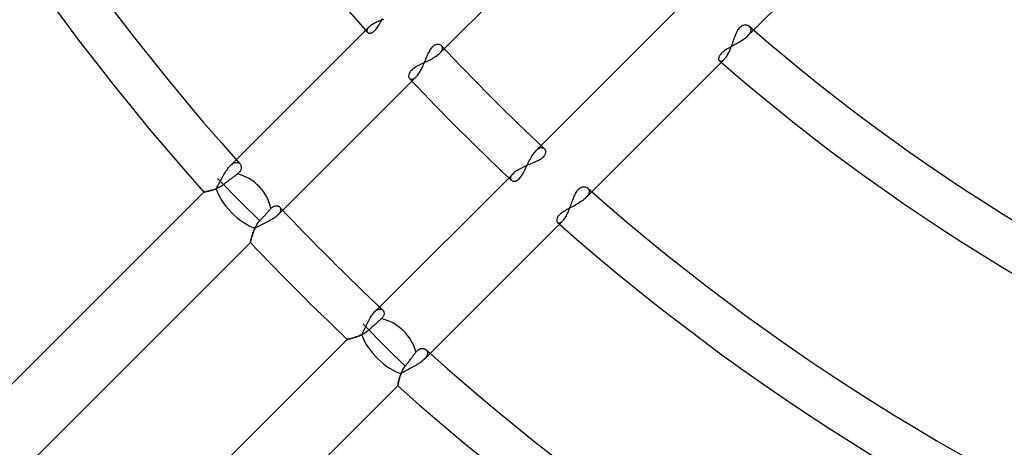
# Model space of a CAD drawing. Header units: millimetres. Extents: x -288 to 288, y -288 to 288.
# Tile 19 of 58: x -100 to -51, y -94 to -72. Entities that reach past the tile are written whole.
import ezdxf

# ---------------------------------------------------------------- set-up
doc = ezdxf.new("R2010")
doc.units = ezdxf.units.MM
doc.layers.add('MAIN-1', color=7, linetype='Continuous')
doc.layers.add('MAIN-2', color=7, linetype='Continuous')

msp = doc.modelspace()

# ---------------------------------------------------------------- linework, layer by layer
at = {"layer": 'MAIN-1'}
for p, q in [((-78.587, -73.793), (-71.984, -67.19)), ((-63.274, -72.863), (-57.749, -67.338)), ((-67.19, -71.984), (-73.793, -78.587)), ((-82.131, -72.586), (-82.174, -72.613)), ((-82.086, -72.559), (-82.131, -72.586)), ((-82.037, -72.532), (-82.086, -72.559)), ((-81.986, -72.506), (-82.037, -72.532)), ((-81.933, -72.48), (-81.986, -72.506)), ((-81.878, -72.455), (-81.933, -72.48)), ((-81.822, -72.431), (-81.878, -72.455)), ((-81.764, -72.407), (-81.822, -72.431)), ((-81.705, -72.383), (-81.764, -72.407)), ((-81.646, -72.36), (-81.705, -72.383)), ((-81.585, -72.337), (-81.646, -72.36)), ((-82.312, -72.724), (-88.875, -79.287)), ((-82.283, -72.696), (-82.312, -72.724)), ((-82.25, -72.669), (-82.283, -72.696)), ((-82.214, -72.641), (-82.25, -72.669)), ((-82.174, -72.613), (-82.214, -72.641)), ((-64.173, -73.116), (-64.148, -73.057)), ((-64.148, -73.057), (-64.123, -73)), ((-64.123, -73), (-64.097, -72.946)), ((-64.097, -72.946), (-64.069, -72.894)), ((-64.069, -72.894), (-64.04, -72.846)), ((-64.04, -72.846), (-64.01, -72.801)), ((-64.01, -72.801), (-63.978, -72.761)), ((-63.978, -72.761), (-63.945, -72.726)), ((-63.945, -72.726), (-63.911, -72.695)), ((-63.911, -72.695), (-63.876, -72.669)), ((-63.876, -72.669), (-63.84, -72.648)), ((-63.84, -72.648), (-63.804, -72.631)), ((-63.804, -72.631), (-63.769, -72.619)), ((-63.769, -72.619), (-63.733, -72.611)), ((-63.733, -72.611), (-63.698, -72.608)), ((-63.698, -72.608), (-63.664, -72.608)), ((-63.664, -72.608), (-63.631, -72.611)), ((-63.631, -72.611), (-63.599, -72.618)), ((-63.599, -72.618), (-63.569, -72.628)), ((-63.569, -72.628), (-63.54, -72.641)), ((-63.54, -72.641), (-63.514, -72.657)), ((-63.514, -72.657), (-63.49, -72.675)), ((-78.94, -73.569), (-78.909, -73.567)), ((-78.909, -73.567), (-78.879, -73.568)), ((-78.879, -73.568), (-78.85, -73.572)), ((-64.359, -73.63), (-64.335, -73.564)), ((-64.335, -73.564), (-64.311, -73.497)), ((-64.311, -73.497), (-64.288, -73.431)), ((-64.288, -73.431), (-64.265, -73.365)), ((-64.265, -73.365), (-64.242, -73.301)), ((-64.242, -73.301), (-64.219, -73.238)), ((-64.219, -73.238), (-64.196, -73.176)), ((-64.196, -73.176), (-64.173, -73.116)), ((-79.402, -74.092), (-79.376, -74.035)), ((-79.376, -74.035), (-79.349, -73.98)), ((-79.349, -73.98), (-79.322, -73.927)), ((-79.322, -73.927), (-79.294, -73.876)), ((-79.294, -73.876), (-79.265, -73.828)), ((-79.265, -73.828), (-79.235, -73.784)), ((-79.235, -73.784), (-79.204, -73.743)), ((-79.204, -73.743), (-79.173, -73.706)), ((-79.173, -73.706), (-79.14, -73.673)), ((-79.14, -73.673), (-79.107, -73.644)), ((-79.107, -73.644), (-79.073, -73.62)), ((-79.073, -73.62), (-79.039, -73.601)), ((-79.039, -73.601), (-79.006, -73.586)), ((-79.006, -73.586), (-78.973, -73.576)), ((-78.973, -73.576), (-78.94, -73.569)), ((-78.85, -73.572), (-78.823, -73.579)), ((-78.823, -73.579), (-78.798, -73.589)), ((-78.798, -73.589), (-78.775, -73.602)), ((-78.775, -73.602), (-78.754, -73.617)), ((-78.754, -73.617), (-78.736, -73.634)), ((-64.546, -74.06), (-64.517, -74.005)), ((-64.517, -74.005), (-64.489, -73.947)), ((-64.489, -73.947), (-64.462, -73.887)), ((-64.462, -73.887), (-64.435, -73.825)), ((-64.435, -73.825), (-64.409, -73.762)), ((-64.409, -73.762), (-64.384, -73.696)), ((-64.384, -73.696), (-64.359, -73.63)), ((-79.609, -74.575), (-79.581, -74.513)), ((-79.581, -74.513), (-79.555, -74.451)), ((-79.555, -74.451), (-79.529, -74.389)), ((-79.529, -74.389), (-79.503, -74.328)), ((-79.503, -74.328), (-79.477, -74.267)), ((-79.477, -74.267), (-79.452, -74.208)), ((-79.452, -74.208), (-79.427, -74.149)), ((-79.427, -74.149), (-79.402, -74.092)), ((-71.282, -80.871), (-64.724, -74.312)), ((-64.724, -74.312), (-64.694, -74.28)), ((-64.694, -74.28), (-64.664, -74.244)), ((-64.664, -74.244), (-64.634, -74.203)), ((-64.634, -74.203), (-64.604, -74.159)), ((-64.604, -74.159), (-64.575, -74.111)), ((-64.575, -74.111), (-64.546, -74.06)), ((-79.88, -75.069), (-79.848, -75.024)), ((-79.848, -75.024), (-79.816, -74.975)), ((-79.816, -74.975), (-79.785, -74.924)), ((-79.785, -74.924), (-79.754, -74.87)), ((-79.754, -74.87), (-79.724, -74.814)), ((-79.724, -74.814), (-79.694, -74.757)), ((-79.694, -74.757), (-79.665, -74.697)), ((-79.665, -74.697), (-79.636, -74.637)), ((-79.636, -74.637), (-79.609, -74.575)), ((-86.581, -81.787), (-79.977, -75.183)), ((-79.977, -75.183), (-79.945, -75.148)), ((-79.945, -75.148), (-79.912, -75.11)), ((-79.912, -75.11), (-79.88, -75.069)), ((-73.634, -78.736), (-73.615, -78.757)), ((-73.615, -78.757), (-73.598, -78.781)), ((-73.598, -78.781), (-73.585, -78.808)), ((-73.585, -78.808), (-73.575, -78.837)), ((-73.575, -78.837), (-73.569, -78.868)), ((-73.569, -78.868), (-73.567, -78.901)), ((-73.567, -78.901), (-73.569, -78.935)), ((-74.098, -79.404), (-74.161, -79.432)), ((-74.036, -79.376), (-74.098, -79.404)), ((-73.976, -79.347), (-74.036, -79.376)), ((-73.918, -79.317), (-73.976, -79.347)), ((-73.863, -79.286), (-73.918, -79.317)), ((-73.812, -79.254), (-73.863, -79.286)), ((-73.765, -79.221), (-73.812, -79.254)), ((-73.722, -79.187), (-73.765, -79.221)), ((-73.684, -79.152), (-73.722, -79.187)), ((-73.651, -79.116), (-73.684, -79.152)), ((-73.624, -79.079), (-73.651, -79.116)), ((-73.603, -79.042), (-73.624, -79.079)), ((-73.586, -79.006), (-73.603, -79.042)), ((-73.575, -78.97), (-73.586, -79.006)), ((-73.569, -78.935), (-73.575, -78.97)), ((-88.708, -79.881), (-88.731, -79.91)), ((-88.687, -79.851), (-88.708, -79.881)), ((-88.697, -79.486), (-88.682, -79.505)), ((-88.671, -79.822), (-88.687, -79.851)), ((-88.682, -79.505), (-88.669, -79.526)), ((-88.657, -79.792), (-88.671, -79.822)), ((-88.669, -79.526), (-88.657, -79.548)), ((-88.657, -79.548), (-88.648, -79.572)), ((-88.647, -79.763), (-88.657, -79.792)), ((-88.648, -79.572), (-88.64, -79.597)), ((-88.639, -79.734), (-88.647, -79.763)), ((-88.64, -79.597), (-88.635, -79.623)), ((-88.634, -79.706), (-88.639, -79.734)), ((-88.635, -79.623), (-88.633, -79.65)), ((-88.632, -79.677), (-88.634, -79.706)), ((-88.633, -79.65), (-88.632, -79.677)), ((-75.055, -79.87), (-75.102, -79.905)), ((-75.003, -79.834), (-75.055, -79.87)), ((-74.948, -79.799), (-75.003, -79.834)), ((-74.89, -79.765), (-74.948, -79.799)), ((-74.829, -79.731), (-74.89, -79.765)), ((-74.765, -79.698), (-74.829, -79.731)), ((-74.7, -79.666), (-74.765, -79.698)), ((-74.633, -79.635), (-74.7, -79.666)), ((-74.565, -79.604), (-74.633, -79.635)), ((-74.496, -79.574), (-74.565, -79.604)), ((-74.428, -79.545), (-74.496, -79.574)), ((-74.36, -79.516), (-74.428, -79.545)), ((-74.292, -79.488), (-74.36, -79.516)), ((-74.226, -79.46), (-74.292, -79.488)), ((-74.161, -79.432), (-74.226, -79.46)), ((-88.613, -81.421), (-89.811, -80.223)), ((-89.324, -80.375), (-89.361, -80.403)), ((-89.285, -80.345), (-89.324, -80.375)), ((-89.246, -80.315), (-89.285, -80.345)), ((-89.207, -80.285), (-89.246, -80.315)), ((-89.168, -80.256), (-89.207, -80.285)), ((-89.13, -80.227), (-89.168, -80.256)), ((-89.092, -80.198), (-89.13, -80.227)), ((-89.057, -80.171), (-89.092, -80.198)), ((-89.022, -80.145), (-89.057, -80.171)), ((-88.988, -80.119), (-89.022, -80.145)), ((-88.954, -80.093), (-88.988, -80.119)), ((-88.919, -80.067), (-88.954, -80.093)), ((-88.885, -80.041), (-88.919, -80.067)), ((-88.853, -80.016), (-88.885, -80.041)), ((-88.821, -79.992), (-88.853, -80.016)), ((-88.788, -79.965), (-88.821, -79.992)), ((-88.758, -79.938), (-88.788, -79.965)), ((-88.731, -79.91), (-88.758, -79.938)), ((-75.183, -79.977), (-81.787, -86.581)), ((-75.144, -79.941), (-75.183, -79.977)), ((-75.102, -79.905), (-75.144, -79.941)), ((-90.409, -80.875), (-90.429, -80.879)), ((-90.385, -80.87), (-90.409, -80.875)), ((-90.358, -80.865), (-90.385, -80.87)), ((-90.329, -80.858), (-90.358, -80.865)), ((-90.296, -80.851), (-90.329, -80.858)), ((-90.261, -80.843), (-90.296, -80.851)), ((-90.224, -80.834), (-90.261, -80.843)), ((-90.185, -80.824), (-90.224, -80.834)), ((-90.143, -80.813), (-90.185, -80.824)), ((-90.1, -80.8), (-90.143, -80.813)), ((-90.055, -80.787), (-90.1, -80.8)), ((-90.009, -80.772), (-90.055, -80.787)), ((-89.961, -80.755), (-90.009, -80.772)), ((-89.912, -80.737), (-89.961, -80.755)), ((-89.863, -80.717), (-89.912, -80.737)), ((-89.813, -80.696), (-89.863, -80.717)), ((-89.762, -80.672), (-89.813, -80.696)), ((-89.712, -80.646), (-89.762, -80.672)), ((-89.661, -80.619), (-89.712, -80.646)), ((-89.612, -80.588), (-89.661, -80.619)), ((-89.562, -80.555), (-89.612, -80.588)), ((-89.514, -80.52), (-89.562, -80.555)), ((-89.475, -80.49), (-89.514, -80.52)), ((-89.436, -80.461), (-89.475, -80.49)), ((-89.398, -80.432), (-89.436, -80.461)), ((-89.361, -80.403), (-89.398, -80.432)), ((-72.061, -80.906), (-72.032, -80.858)), ((-72.032, -80.858), (-72.002, -80.814)), ((-72.002, -80.814), (-71.97, -80.775)), ((-71.97, -80.775), (-71.937, -80.74)), ((-71.937, -80.74), (-71.903, -80.709)), ((-71.903, -80.709), (-71.868, -80.683)), ((-71.868, -80.683), (-71.833, -80.662)), ((-71.833, -80.662), (-71.797, -80.646)), ((-71.797, -80.646), (-71.762, -80.634)), ((-71.762, -80.634), (-71.727, -80.626)), ((-71.727, -80.626), (-71.693, -80.622)), ((-71.693, -80.622), (-71.659, -80.622)), ((-71.659, -80.622), (-71.627, -80.626)), ((-71.627, -80.626), (-71.595, -80.632)), ((-71.595, -80.632), (-71.566, -80.642)), ((-71.566, -80.642), (-71.538, -80.655)), ((-71.538, -80.655), (-71.512, -80.67)), ((-71.512, -80.67), (-71.489, -80.688)), ((-90.476, -80.888), (-101.358, -91.77)), ((-90.474, -80.887), (-90.476, -80.888)), ((-90.468, -80.886), (-90.474, -80.887)), ((-90.459, -80.885), (-90.468, -80.886)), ((-90.446, -80.882), (-90.459, -80.885)), ((-90.429, -80.879), (-90.446, -80.882)), ((-72.259, -81.371), (-72.236, -81.307)), ((-72.236, -81.307), (-72.213, -81.245)), ((-72.213, -81.245), (-72.19, -81.184)), ((-72.19, -81.184), (-72.166, -81.125)), ((-72.166, -81.125), (-72.141, -81.067)), ((-72.141, -81.067), (-72.116, -81.01)), ((-72.116, -81.01), (-72.089, -80.957)), ((-72.089, -80.957), (-72.061, -80.906)), ((-88.613, -81.421), (-87.718, -82.316)), ((-87.298, -81.852), (-87.27, -81.821)), ((-87.27, -81.821), (-87.243, -81.791)), ((-87.243, -81.791), (-87.217, -81.762)), ((-87.217, -81.762), (-87.192, -81.735)), ((-87.192, -81.735), (-87.169, -81.708)), ((-87.169, -81.708), (-87.143, -81.681)), ((-87.143, -81.681), (-87.117, -81.657)), ((-87.117, -81.657), (-87.09, -81.636)), ((-87.09, -81.636), (-87.063, -81.617)), ((-87.063, -81.617), (-87.036, -81.601)), ((-87.036, -81.601), (-87.009, -81.589)), ((-87.009, -81.589), (-86.983, -81.579)), ((-86.983, -81.579), (-86.957, -81.572)), ((-86.957, -81.572), (-86.931, -81.567)), ((-86.931, -81.567), (-86.906, -81.564)), ((-86.906, -81.564), (-86.882, -81.564)), ((-86.882, -81.564), (-86.859, -81.566)), ((-86.859, -81.566), (-86.836, -81.57)), ((-86.836, -81.57), (-86.815, -81.576)), ((-86.815, -81.576), (-86.795, -81.584)), ((-86.795, -81.584), (-86.776, -81.593)), ((-86.776, -81.593), (-86.759, -81.604)), ((-86.759, -81.604), (-86.743, -81.616)), ((-86.743, -81.616), (-86.728, -81.63)), ((-72.459, -81.888), (-72.433, -81.826)), ((-72.433, -81.826), (-72.406, -81.763)), ((-72.406, -81.763), (-72.38, -81.699)), ((-72.38, -81.699), (-72.355, -81.633)), ((-72.355, -81.633), (-72.331, -81.567)), ((-72.331, -81.567), (-72.307, -81.501)), ((-72.307, -81.501), (-72.283, -81.436)), ((-72.283, -81.436), (-72.259, -81.371)), ((-87.755, -82.358), (-87.718, -82.316)), ((-87.718, -82.316), (-87.688, -82.282)), ((-87.688, -82.282), (-87.658, -82.249)), ((-87.658, -82.249), (-87.627, -82.215)), ((-87.627, -82.215), (-87.595, -82.18)), ((-87.595, -82.18), (-87.563, -82.145)), ((-87.563, -82.145), (-87.532, -82.11)), ((-87.532, -82.11), (-87.5, -82.075)), ((-87.5, -82.075), (-87.469, -82.041)), ((-87.469, -82.041), (-87.439, -82.007)), ((-87.439, -82.007), (-87.409, -81.975)), ((-87.409, -81.975), (-87.381, -81.944)), ((-87.381, -81.944), (-87.354, -81.913)), ((-87.354, -81.913), (-87.326, -81.883)), ((-87.326, -81.883), (-87.298, -81.852)), ((-79.287, -88.875), (-72.724, -82.312)), ((-72.724, -82.312), (-72.694, -82.28)), ((-72.694, -82.28), (-72.664, -82.244)), ((-72.664, -82.244), (-72.633, -82.203)), ((-72.633, -82.203), (-72.603, -82.159)), ((-72.603, -82.159), (-72.574, -82.111)), ((-72.574, -82.111), (-72.544, -82.059)), ((-72.544, -82.059), (-72.515, -82.004)), ((-72.515, -82.004), (-72.487, -81.947)), ((-72.487, -81.947), (-72.459, -81.888)), ((-88.034, -82.861), (-88.016, -82.816)), ((-88.016, -82.816), (-87.998, -82.77)), ((-87.998, -82.77), (-87.978, -82.724)), ((-87.978, -82.724), (-87.956, -82.678)), ((-87.956, -82.678), (-87.933, -82.631)), ((-87.933, -82.631), (-87.908, -82.584)), ((-87.908, -82.584), (-87.882, -82.538)), ((-87.882, -82.538), (-87.853, -82.492)), ((-87.853, -82.492), (-87.822, -82.446)), ((-87.822, -82.446), (-87.789, -82.401)), ((-87.789, -82.401), (-87.755, -82.358)), ((-88.166, -83.323), (-88.161, -83.301)), ((-88.161, -83.301), (-88.155, -83.276)), ((-88.155, -83.276), (-88.149, -83.248)), ((-88.149, -83.248), (-88.142, -83.218)), ((-88.142, -83.218), (-88.133, -83.185)), ((-88.133, -83.185), (-88.124, -83.15)), ((-88.124, -83.15), (-88.114, -83.114)), ((-88.114, -83.114), (-88.103, -83.075)), ((-88.103, -83.075), (-88.092, -83.034)), ((-88.092, -83.034), (-88.079, -82.993)), ((-88.079, -82.993), (-88.065, -82.95)), ((-88.065, -82.95), (-88.05, -82.906)), ((-88.05, -82.906), (-88.034, -82.861)), ((-99.05, -94.256), (-88.179, -83.385)), ((-88.179, -83.384), (-88.178, -83.378)), ((-88.179, -83.385), (-88.179, -83.384)), ((-88.178, -83.378), (-88.176, -83.369)), ((-88.176, -83.369), (-88.174, -83.357)), ((-88.174, -83.357), (-88.17, -83.342)), ((-88.17, -83.342), (-88.166, -83.323)), ((-81.735, -87.192), (-81.762, -87.217)), ((-81.708, -87.169), (-81.735, -87.192)), ((-81.682, -87.143), (-81.708, -87.169)), ((-81.657, -87.117), (-81.682, -87.143)), ((-81.636, -87.091), (-81.657, -87.117)), ((-81.618, -87.064), (-81.636, -87.091)), ((-81.63, -86.728), (-81.616, -86.743)), ((-81.602, -87.038), (-81.618, -87.064)), ((-81.616, -86.743), (-81.603, -86.76)), ((-81.603, -86.76), (-81.592, -86.778)), ((-81.59, -87.011), (-81.602, -87.038)), ((-81.592, -86.778), (-81.583, -86.797)), ((-81.58, -86.985), (-81.59, -87.011)), ((-81.583, -86.797), (-81.575, -86.818)), ((-81.572, -86.96), (-81.58, -86.985)), ((-81.575, -86.818), (-81.57, -86.839)), ((-81.567, -86.934), (-81.572, -86.96)), ((-81.57, -86.839), (-81.566, -86.862)), ((-81.565, -86.91), (-81.567, -86.934)), ((-81.566, -86.862), (-81.564, -86.885)), ((-81.564, -86.885), (-81.565, -86.91)), ((-81.421, -88.613), (-82.62, -87.414)), ((-82.282, -87.688), (-82.316, -87.718)), ((-82.249, -87.658), (-82.282, -87.688)), ((-82.215, -87.627), (-82.249, -87.658)), ((-82.18, -87.595), (-82.215, -87.627)), ((-82.145, -87.563), (-82.18, -87.595)), ((-82.11, -87.532), (-82.145, -87.563)), ((-82.075, -87.5), (-82.11, -87.532)), ((-82.041, -87.469), (-82.075, -87.5)), ((-82.007, -87.439), (-82.041, -87.469)), ((-81.975, -87.409), (-82.007, -87.439)), ((-81.944, -87.381), (-81.975, -87.409)), ((-81.913, -87.354), (-81.944, -87.381)), ((-81.883, -87.326), (-81.913, -87.354)), ((-81.852, -87.298), (-81.883, -87.326)), ((-81.821, -87.27), (-81.852, -87.298)), ((-81.791, -87.243), (-81.821, -87.27)), ((-81.762, -87.217), (-81.791, -87.243)), ((-83.385, -88.179), (-94.256, -99.05)), ((-83.383, -88.179), (-83.385, -88.179)), ((-83.376, -88.177), (-83.383, -88.179)), ((-83.364, -88.175), (-83.376, -88.177)), ((-83.347, -88.171), (-83.364, -88.175)), ((-83.327, -88.167), (-83.347, -88.171)), ((-83.302, -88.161), (-83.327, -88.167)), ((-83.273, -88.155), (-83.302, -88.161)), ((-83.241, -88.147), (-83.273, -88.155)), ((-83.205, -88.138), (-83.241, -88.147)), ((-83.167, -88.129), (-83.205, -88.138)), ((-83.125, -88.118), (-83.167, -88.129)), ((-83.081, -88.105), (-83.125, -88.118)), ((-83.035, -88.092), (-83.081, -88.105)), ((-82.987, -88.077), (-83.035, -88.092)), ((-82.937, -88.061), (-82.987, -88.077)), ((-82.886, -88.043), (-82.937, -88.061)), ((-82.834, -88.024), (-82.886, -88.043)), ((-82.781, -88.003), (-82.834, -88.024)), ((-82.728, -87.98), (-82.781, -88.003)), ((-82.675, -87.955), (-82.728, -87.98)), ((-82.622, -87.929), (-82.675, -87.955)), ((-82.569, -87.9), (-82.622, -87.929)), ((-82.517, -87.869), (-82.569, -87.9)), ((-82.465, -87.835), (-82.517, -87.869)), ((-82.413, -87.799), (-82.465, -87.835)), ((-82.364, -87.76), (-82.413, -87.799)), ((-82.316, -87.718), (-82.364, -87.76)), ((-81.421, -88.613), (-80.52, -89.514)), ((-79.852, -88.687), (-79.822, -88.671)), ((-79.822, -88.671), (-79.792, -88.657)), ((-79.792, -88.657), (-79.763, -88.646)), ((-79.763, -88.646), (-79.734, -88.639)), ((-79.734, -88.639), (-79.705, -88.634)), ((-79.705, -88.634), (-79.677, -88.632)), ((-79.677, -88.632), (-79.649, -88.633)), ((-79.649, -88.633), (-79.623, -88.635)), ((-79.623, -88.635), (-79.597, -88.64)), ((-79.597, -88.64), (-79.572, -88.648)), ((-79.572, -88.648), (-79.548, -88.657)), ((-79.548, -88.657), (-79.526, -88.669)), ((-79.526, -88.669), (-79.505, -88.682)), ((-80.256, -89.168), (-80.227, -89.13)), ((-80.227, -89.13), (-80.198, -89.092)), ((-80.198, -89.092), (-80.171, -89.057)), ((-80.171, -89.057), (-80.145, -89.022)), ((-80.145, -89.022), (-80.119, -88.988)), ((-80.119, -88.988), (-80.093, -88.954)), ((-80.093, -88.954), (-80.067, -88.919)), ((-80.067, -88.919), (-80.041, -88.885)), ((-80.041, -88.885), (-80.016, -88.853)), ((-80.016, -88.853), (-79.992, -88.821)), ((-79.992, -88.821), (-79.965, -88.788)), ((-79.965, -88.788), (-79.938, -88.758)), ((-79.938, -88.758), (-79.91, -88.731)), ((-79.91, -88.731), (-79.881, -88.708)), ((-79.881, -88.708), (-79.852, -88.687)), ((-79.505, -88.682), (-79.486, -88.697)), ((-80.616, -89.658), (-80.587, -89.609)), ((-80.587, -89.609), (-80.555, -89.561)), ((-80.555, -89.561), (-80.52, -89.514)), ((-80.52, -89.514), (-80.49, -89.475)), ((-80.49, -89.475), (-80.461, -89.436)), ((-80.461, -89.436), (-80.432, -89.398)), ((-80.432, -89.398), (-80.403, -89.361)), ((-80.403, -89.361), (-80.375, -89.324)), ((-80.375, -89.324), (-80.345, -89.285)), ((-80.345, -89.285), (-80.315, -89.246)), ((-80.315, -89.246), (-80.285, -89.207)), ((-80.285, -89.207), (-80.256, -89.168)), ((-80.81, -90.134), (-80.797, -90.09)), ((-80.797, -90.09), (-80.783, -90.044)), ((-80.783, -90.044), (-80.768, -89.998)), ((-80.768, -89.998), (-80.751, -89.95)), ((-80.751, -89.95), (-80.733, -89.902)), ((-80.733, -89.902), (-80.714, -89.854)), ((-80.714, -89.854), (-80.692, -89.805)), ((-80.692, -89.805), (-80.669, -89.756)), ((-80.669, -89.756), (-80.644, -89.707)), ((-80.644, -89.707), (-80.616, -89.658)), ((-91.77, -101.358), (-80.888, -90.476)), ((-80.888, -90.476), (-80.887, -90.474)), ((-80.887, -90.474), (-80.886, -90.468)), ((-80.886, -90.468), (-80.884, -90.458)), ((-80.884, -90.458), (-80.882, -90.445)), ((-80.882, -90.445), (-80.879, -90.428)), ((-80.879, -90.428), (-80.875, -90.407)), ((-80.875, -90.407), (-80.87, -90.382)), ((-80.87, -90.382), (-80.864, -90.355)), ((-80.864, -90.355), (-80.857, -90.324)), ((-80.857, -90.324), (-80.85, -90.291)), ((-80.85, -90.291), (-80.842, -90.255)), ((-80.842, -90.255), (-80.832, -90.217)), ((-80.832, -90.217), (-80.822, -90.176)), ((-80.822, -90.176), (-80.81, -90.134))]:
    msp.add_line(p, q, dxfattribs=at)
for radius, start, end in [(121.362, 179.99998, 221.79742), (110.062, 179.99998, 221.46826), (119.102, 180.00002, 221.86509), (87.462, 230.77911, 309.22093), (85.202, 232.72671, 307.27327), (96.502, 228.85913, 311.14091), (107.802, 223.0824, 226.9176), (98.762, 228.93642, 311.06356), (110.062, 223.23497, 226.76502), (107.802, 228.45955, 311.54043), (119.102, 223.26546, 226.73454), (110.062, 228.53174, 311.46824), (121.362, 223.39936, 226.60064), (119.102, 228.13491, 311.86507), (121.362, 228.20258, 311.79746)]:
    msp.add_arc((0, 0), radius, start, end, dxfattribs=at)
for centre, start_param, end_param in [((-88.613, -81.421), 0.764015, 2.322938), ((-81.421, -88.613), 0.818655, 2.377578)]:
    msp.add_ellipse(centre, major_axis=(1.199, -1.199), ratio=0.697531, start_param=start_param, end_param=end_param, dxfattribs=at)
at = {"layer": 'MAIN-2'}
for p, q in [((-81.81, -72.608), (-81.775, -72.547)), ((-81.775, -72.547), (-81.74, -72.485)), ((-81.74, -72.485), (-81.706, -72.421)), ((-81.706, -72.421), (-81.671, -72.356)), ((-81.671, -72.356), (-81.636, -72.291)), ((-82.41, -72.883), (-82.412, -72.906)), ((-82.412, -72.906), (-82.411, -72.927)), ((-82.411, -72.927), (-82.406, -72.947)), ((-82.404, -72.859), (-82.41, -72.883)), ((-82.406, -72.947), (-82.398, -72.964)), ((-82.394, -72.834), (-82.404, -72.859)), ((-82.398, -72.964), (-82.387, -72.98)), ((-82.379, -72.807), (-82.394, -72.834)), ((-82.387, -72.98), (-82.37, -72.995)), ((-82.361, -72.78), (-82.379, -72.807)), ((-82.37, -72.995), (-82.351, -73.007)), ((-82.339, -72.752), (-82.361, -72.78)), ((-82.351, -73.007), (-82.328, -73.016)), ((-82.312, -72.724), (-82.339, -72.752)), ((-82.328, -73.016), (-82.302, -73.021)), ((-82.302, -73.021), (-82.274, -73.022)), ((-82.274, -73.022), (-82.243, -73.019)), ((-82.243, -73.019), (-82.211, -73.012)), ((-82.211, -73.012), (-82.177, -73)), ((-82.177, -73), (-82.141, -72.983)), ((-82.141, -72.983), (-82.105, -72.961)), ((-82.105, -72.961), (-82.067, -72.933)), ((-82.067, -72.933), (-82.03, -72.9)), ((-82.03, -72.9), (-81.992, -72.862)), ((-81.992, -72.862), (-81.955, -72.819)), ((-81.955, -72.819), (-81.918, -72.772)), ((-81.918, -72.772), (-81.882, -72.721)), ((-81.882, -72.721), (-81.846, -72.665)), ((-81.846, -72.665), (-81.81, -72.608)), ((-63.59, -73.178), (-63.274, -72.863)), ((-63.484, -73.051), (-63.506, -73.083)), ((-63.49, -72.675), (-63.473, -72.692)), ((-63.465, -73.02), (-63.484, -73.051)), ((-63.473, -72.692), (-63.457, -72.71)), ((-63.449, -72.989), (-63.465, -73.02)), ((-63.457, -72.71), (-63.444, -72.729)), ((-63.435, -72.959), (-63.449, -72.989)), ((-63.444, -72.729), (-63.433, -72.75)), ((-63.425, -72.93), (-63.435, -72.959)), ((-63.433, -72.75), (-63.424, -72.773)), ((-63.418, -72.901), (-63.425, -72.93)), ((-63.424, -72.773), (-63.418, -72.796)), ((-63.418, -72.796), (-63.414, -72.821)), ((-63.414, -72.874), (-63.418, -72.901)), ((-63.414, -72.821), (-63.412, -72.847)), ((-63.412, -72.847), (-63.414, -72.874)), ((-64.156, -73.568), (-64.222, -73.604)), ((-64.091, -73.532), (-64.156, -73.568)), ((-64.027, -73.495), (-64.091, -73.532)), ((-63.964, -73.458), (-64.027, -73.495)), ((-63.903, -73.42), (-63.964, -73.458)), ((-63.843, -73.381), (-63.903, -73.42)), ((-63.786, -73.341), (-63.843, -73.381)), ((-63.732, -73.301), (-63.786, -73.341)), ((-63.681, -73.261), (-63.732, -73.301)), ((-63.633, -73.219), (-63.681, -73.261)), ((-63.59, -73.178), (-63.633, -73.219)), ((-63.559, -73.146), (-63.59, -73.178)), ((-63.531, -73.114), (-63.559, -73.146)), ((-63.506, -73.083), (-63.531, -73.114)), ((-78.832, -74.038), (-78.873, -74.077)), ((-78.832, -74.038), (-78.587, -73.793)), ((-78.808, -74.013), (-78.832, -74.038)), ((-78.786, -73.988), (-78.808, -74.013)), ((-78.766, -73.963), (-78.786, -73.988)), ((-78.748, -73.938), (-78.766, -73.963)), ((-78.733, -73.913), (-78.748, -73.938)), ((-78.736, -73.634), (-78.724, -73.648)), ((-78.72, -73.889), (-78.733, -73.913)), ((-78.724, -73.648), (-78.713, -73.664)), ((-78.709, -73.865), (-78.72, -73.889)), ((-78.713, -73.664), (-78.704, -73.68)), ((-78.7, -73.842), (-78.709, -73.865)), ((-78.704, -73.68), (-78.697, -73.698)), ((-78.693, -73.819), (-78.7, -73.842)), ((-78.697, -73.698), (-78.691, -73.716)), ((-78.689, -73.797), (-78.693, -73.819)), ((-78.691, -73.716), (-78.688, -73.735)), ((-78.687, -73.776), (-78.689, -73.797)), ((-78.688, -73.735), (-78.686, -73.755)), ((-78.686, -73.755), (-78.687, -73.776)), ((-64.887, -74.033), (-64.92, -74.071)), ((-64.85, -73.996), (-64.887, -74.033)), ((-64.808, -73.959), (-64.85, -73.996)), ((-64.761, -73.923), (-64.808, -73.959)), ((-64.711, -73.886), (-64.761, -73.923)), ((-64.657, -73.85), (-64.711, -73.886)), ((-64.6, -73.814), (-64.657, -73.85)), ((-64.54, -73.779), (-64.6, -73.814)), ((-64.478, -73.744), (-64.54, -73.779)), ((-64.415, -73.709), (-64.478, -73.744)), ((-64.351, -73.674), (-64.415, -73.709)), ((-64.287, -73.639), (-64.351, -73.674)), ((-64.222, -73.604), (-64.287, -73.639)), ((-79.69, -74.542), (-79.759, -74.575)), ((-79.621, -74.509), (-79.69, -74.542)), ((-79.551, -74.476), (-79.621, -74.509)), ((-79.48, -74.442), (-79.551, -74.476)), ((-79.411, -74.408), (-79.48, -74.442)), ((-79.342, -74.374), (-79.411, -74.408)), ((-79.274, -74.339), (-79.342, -74.374)), ((-79.208, -74.304), (-79.274, -74.339)), ((-79.144, -74.267), (-79.208, -74.304)), ((-79.083, -74.23), (-79.144, -74.267)), ((-79.025, -74.193), (-79.083, -74.23)), ((-78.97, -74.155), (-79.025, -74.193)), ((-78.92, -74.116), (-78.97, -74.155)), ((-78.873, -74.077), (-78.92, -74.116)), ((-65.006, -74.245), (-65.009, -74.275)), ((-65.009, -74.275), (-65.008, -74.303)), ((-65.008, -74.303), (-65.003, -74.328)), ((-64.998, -74.213), (-65.006, -74.245)), ((-65.003, -74.328), (-64.994, -74.35)), ((-64.986, -74.179), (-64.998, -74.213)), ((-64.994, -74.35), (-64.983, -74.369)), ((-64.969, -74.144), (-64.986, -74.179)), ((-64.983, -74.369), (-64.969, -74.384)), ((-64.947, -74.108), (-64.969, -74.144)), ((-64.969, -74.384), (-64.954, -74.395)), ((-64.954, -74.395), (-64.937, -74.403)), ((-64.92, -74.071), (-64.947, -74.108)), ((-64.937, -74.403), (-64.918, -74.407)), ((-64.918, -74.407), (-64.898, -74.408)), ((-64.898, -74.408), (-64.876, -74.406)), ((-64.876, -74.406), (-64.853, -74.4)), ((-64.853, -74.4), (-64.829, -74.39)), ((-64.829, -74.39), (-64.803, -74.376)), ((-64.803, -74.376), (-64.777, -74.359)), ((-64.777, -74.359), (-64.751, -74.338)), ((-64.751, -74.338), (-64.724, -74.312)), ((-80.323, -75.02), (-80.337, -75.058)), ((-80.304, -74.981), (-80.323, -75.02)), ((-80.279, -74.942), (-80.304, -74.981)), ((-80.248, -74.902), (-80.279, -74.942)), ((-80.211, -74.862), (-80.248, -74.902)), ((-80.17, -74.824), (-80.211, -74.862)), ((-80.123, -74.786), (-80.17, -74.824)), ((-80.071, -74.749), (-80.123, -74.786)), ((-80.014, -74.712), (-80.071, -74.749)), ((-79.954, -74.677), (-80.014, -74.712)), ((-79.891, -74.642), (-79.954, -74.677)), ((-79.826, -74.608), (-79.891, -74.642)), ((-79.759, -74.575), (-79.826, -74.608)), ((-80.345, -75.095), (-80.349, -75.129)), ((-80.349, -75.129), (-80.348, -75.162)), ((-80.348, -75.162), (-80.343, -75.192)), ((-80.337, -75.058), (-80.345, -75.095)), ((-80.343, -75.192), (-80.334, -75.22)), ((-80.334, -75.22), (-80.321, -75.244)), ((-80.321, -75.244), (-80.305, -75.265)), ((-80.305, -75.265), (-80.291, -75.277)), ((-80.291, -75.277), (-80.276, -75.288)), ((-80.276, -75.288), (-80.259, -75.296)), ((-80.259, -75.296), (-80.241, -75.302)), ((-80.241, -75.302), (-80.222, -75.306)), ((-80.222, -75.306), (-80.201, -75.306)), ((-80.201, -75.306), (-80.179, -75.304)), ((-80.179, -75.304), (-80.157, -75.3)), ((-80.157, -75.3), (-80.133, -75.292)), ((-80.133, -75.292), (-80.108, -75.281)), ((-80.108, -75.281), (-80.083, -75.268)), ((-80.083, -75.268), (-80.057, -75.251)), ((-80.057, -75.251), (-80.031, -75.231)), ((-80.031, -75.231), (-80.004, -75.209)), ((-80.004, -75.209), (-79.977, -75.183)), ((-74.156, -78.972), (-74.116, -78.921)), ((-74.116, -78.921), (-74.077, -78.874)), ((-74.077, -78.874), (-74.038, -78.832)), ((-73.793, -78.587), (-74.038, -78.832)), ((-74.038, -78.832), (-74.013, -78.808)), ((-74.013, -78.808), (-73.988, -78.786)), ((-73.988, -78.786), (-73.963, -78.766)), ((-73.963, -78.766), (-73.938, -78.748)), ((-73.938, -78.748), (-73.913, -78.733)), ((-73.913, -78.733), (-73.889, -78.72)), ((-73.889, -78.72), (-73.866, -78.709)), ((-73.866, -78.709), (-73.842, -78.7)), ((-73.842, -78.7), (-73.82, -78.693)), ((-73.82, -78.693), (-73.798, -78.689)), ((-73.798, -78.689), (-73.776, -78.687)), ((-73.776, -78.687), (-73.755, -78.686)), ((-73.755, -78.686), (-73.735, -78.688)), ((-73.735, -78.688), (-73.716, -78.691)), ((-73.716, -78.691), (-73.698, -78.697)), ((-73.698, -78.697), (-73.68, -78.704)), ((-73.68, -78.704), (-73.664, -78.713)), ((-73.664, -78.713), (-73.648, -78.723)), ((-73.648, -78.723), (-73.634, -78.736)), ((-88.875, -79.287), (-89.173, -79.584)), ((-74.411, -79.415), (-74.376, -79.346)), ((-74.376, -79.346), (-74.341, -79.278)), ((-74.341, -79.278), (-74.305, -79.211)), ((-74.305, -79.211), (-74.269, -79.147)), ((-74.269, -79.147), (-74.232, -79.086)), ((-74.232, -79.086), (-74.194, -79.027)), ((-74.194, -79.027), (-74.156, -78.972)), ((-89.45, -79.96), (-89.412, -79.898)), ((-89.412, -79.898), (-89.374, -79.838)), ((-89.374, -79.838), (-89.335, -79.781)), ((-89.335, -79.781), (-89.295, -79.726)), ((-89.295, -79.726), (-89.254, -79.675)), ((-89.254, -79.675), (-89.214, -79.627)), ((-89.214, -79.627), (-89.173, -79.584)), ((-89.173, -79.584), (-89.143, -79.555)), ((-89.143, -79.555), (-89.113, -79.529)), ((-89.113, -79.529), (-89.083, -79.506)), ((-89.083, -79.506), (-89.053, -79.484)), ((-89.053, -79.484), (-89.023, -79.466)), ((-89.023, -79.466), (-88.994, -79.451)), ((-88.994, -79.451), (-88.966, -79.438)), ((-88.966, -79.438), (-88.938, -79.429)), ((-88.938, -79.429), (-88.912, -79.422)), ((-88.912, -79.422), (-88.885, -79.417)), ((-88.885, -79.417), (-88.86, -79.416)), ((-88.86, -79.416), (-88.836, -79.417)), ((-88.836, -79.417), (-88.812, -79.42)), ((-88.812, -79.42), (-88.79, -79.426)), ((-88.79, -79.426), (-88.769, -79.434)), ((-88.769, -79.434), (-88.749, -79.444)), ((-88.749, -79.444), (-88.73, -79.456)), ((-88.73, -79.456), (-88.713, -79.47)), ((-88.713, -79.47), (-88.697, -79.486)), ((-74.68, -79.959), (-74.645, -79.897)), ((-74.645, -79.897), (-74.611, -79.831)), ((-74.611, -79.831), (-74.578, -79.764)), ((-74.578, -79.764), (-74.544, -79.696)), ((-74.544, -79.696), (-74.511, -79.626)), ((-74.511, -79.626), (-74.478, -79.556)), ((-74.478, -79.556), (-74.445, -79.485)), ((-74.445, -79.485), (-74.411, -79.415)), ((-89.698, -80.419), (-89.664, -80.354)), ((-89.664, -80.354), (-89.629, -80.288)), ((-89.629, -80.288), (-89.594, -80.221)), ((-89.594, -80.221), (-89.559, -80.155)), ((-89.559, -80.155), (-89.523, -80.089)), ((-89.523, -80.089), (-89.487, -80.024)), ((-89.487, -80.024), (-89.45, -79.96)), ((-75.304, -80.179), (-75.306, -80.201)), ((-75.306, -80.201), (-75.306, -80.222)), ((-75.306, -80.222), (-75.302, -80.241)), ((-75.3, -80.156), (-75.304, -80.179)), ((-75.302, -80.241), (-75.296, -80.259)), ((-75.292, -80.133), (-75.3, -80.156)), ((-75.296, -80.259), (-75.288, -80.276)), ((-75.281, -80.108), (-75.292, -80.133)), ((-75.288, -80.276), (-75.277, -80.291)), ((-75.268, -80.083), (-75.281, -80.108)), ((-75.277, -80.291), (-75.265, -80.305)), ((-75.251, -80.057), (-75.268, -80.083)), ((-75.265, -80.305), (-75.244, -80.321)), ((-75.231, -80.031), (-75.251, -80.057)), ((-75.244, -80.321), (-75.22, -80.334)), ((-75.209, -80.004), (-75.231, -80.031)), ((-75.22, -80.334), (-75.193, -80.343)), ((-75.183, -79.977), (-75.209, -80.004)), ((-75.193, -80.343), (-75.163, -80.348)), ((-75.163, -80.348), (-75.131, -80.349)), ((-75.131, -80.349), (-75.096, -80.346)), ((-75.096, -80.346), (-75.06, -80.337)), ((-75.06, -80.337), (-75.022, -80.324)), ((-75.022, -80.324), (-74.984, -80.305)), ((-74.984, -80.305), (-74.945, -80.281)), ((-74.945, -80.281), (-74.905, -80.251)), ((-74.905, -80.251), (-74.865, -80.214)), ((-74.865, -80.214), (-74.827, -80.173)), ((-74.827, -80.173), (-74.789, -80.126)), ((-74.789, -80.126), (-74.752, -80.075)), ((-74.752, -80.075), (-74.715, -80.019)), ((-74.715, -80.019), (-74.68, -79.959)), ((-90.425, -80.878), (-90.402, -80.874)), ((-90.402, -80.874), (-90.377, -80.868)), ((-90.377, -80.868), (-90.348, -80.862)), ((-90.348, -80.862), (-90.315, -80.855)), ((-90.315, -80.855), (-90.28, -80.847)), ((-90.28, -80.847), (-90.242, -80.838)), ((-90.242, -80.838), (-90.202, -80.828)), ((-90.202, -80.828), (-90.159, -80.817)), ((-90.159, -80.817), (-90.114, -80.805)), ((-90.114, -80.805), (-90.068, -80.791)), ((-90.068, -80.791), (-90.021, -80.776)), ((-90.021, -80.776), (-89.972, -80.759)), ((-89.972, -80.759), (-89.923, -80.741)), ((-89.923, -80.741), (-89.873, -80.722)), ((-89.873, -80.722), (-89.837, -80.666)), ((-89.837, -80.666), (-89.802, -80.607)), ((-89.802, -80.607), (-89.767, -80.546)), ((-89.767, -80.546), (-89.732, -80.483)), ((-89.732, -80.483), (-89.698, -80.419)), ((-71.588, -81.176), (-71.282, -80.871)), ((-71.489, -80.688), (-71.472, -80.705)), ((-71.472, -80.705), (-71.458, -80.722)), ((-71.458, -80.722), (-71.445, -80.741)), ((-71.445, -80.741), (-71.434, -80.762)), ((-71.434, -80.762), (-71.426, -80.783)), ((-71.426, -80.783), (-71.42, -80.806)), ((-71.42, -80.806), (-71.416, -80.83)), ((-71.415, -80.855), (-71.417, -80.881)), ((-71.416, -80.83), (-71.415, -80.855)), ((-90.476, -80.888), (-90.474, -80.887)), ((-90.474, -80.887), (-90.468, -80.886)), ((-90.468, -80.886), (-90.457, -80.884)), ((-90.457, -80.884), (-90.443, -80.882)), ((-90.443, -80.882), (-90.425, -80.878)), ((-71.785, -81.339), (-71.842, -81.378)), ((-71.73, -81.299), (-71.785, -81.339)), ((-71.679, -81.258), (-71.73, -81.299)), ((-71.631, -81.217), (-71.679, -81.258)), ((-71.588, -81.176), (-71.631, -81.217)), ((-71.558, -81.145), (-71.588, -81.176)), ((-71.531, -81.114), (-71.558, -81.145)), ((-71.507, -81.084), (-71.531, -81.114)), ((-71.485, -81.053), (-71.507, -81.084)), ((-71.466, -81.023), (-71.485, -81.053)), ((-71.451, -80.993), (-71.466, -81.023)), ((-71.438, -80.964), (-71.451, -80.993)), ((-71.428, -80.936), (-71.438, -80.964)), ((-71.421, -80.908), (-71.428, -80.936)), ((-71.417, -80.881), (-71.421, -80.908)), ((-86.824, -82.03), (-86.581, -81.787)), ((-86.728, -81.63), (-86.716, -81.644)), ((-86.716, -81.644), (-86.706, -81.659)), ((-86.706, -81.659), (-86.697, -81.676)), ((-86.693, -81.836), (-86.702, -81.859)), ((-86.697, -81.676), (-86.69, -81.693)), ((-86.686, -81.813), (-86.693, -81.836)), ((-86.69, -81.693), (-86.685, -81.711)), ((-86.682, -81.792), (-86.686, -81.813)), ((-86.685, -81.711), (-86.681, -81.73)), ((-86.68, -81.77), (-86.682, -81.792)), ((-86.681, -81.73), (-86.679, -81.75)), ((-86.679, -81.75), (-86.68, -81.77)), ((-72.665, -81.845), (-72.72, -81.881)), ((-72.607, -81.81), (-72.665, -81.845)), ((-72.546, -81.775), (-72.607, -81.81)), ((-72.484, -81.74), (-72.546, -81.775)), ((-72.42, -81.705), (-72.484, -81.74)), ((-72.355, -81.67), (-72.42, -81.705)), ((-72.289, -81.635), (-72.355, -81.67)), ((-72.224, -81.6), (-72.289, -81.635)), ((-72.158, -81.565), (-72.224, -81.6)), ((-72.092, -81.529), (-72.158, -81.565)), ((-72.027, -81.492), (-72.092, -81.529)), ((-71.964, -81.455), (-72.027, -81.492)), ((-71.902, -81.417), (-71.964, -81.455)), ((-71.842, -81.378), (-71.902, -81.417)), ((-87.24, -82.317), (-87.304, -82.35)), ((-87.178, -82.283), (-87.24, -82.317)), ((-87.118, -82.248), (-87.178, -82.283)), ((-87.061, -82.213), (-87.118, -82.248)), ((-87.006, -82.177), (-87.061, -82.213)), ((-86.955, -82.141), (-87.006, -82.177)), ((-86.907, -82.104), (-86.955, -82.141)), ((-86.863, -82.067), (-86.907, -82.104)), ((-86.824, -82.03), (-86.863, -82.067)), ((-86.8, -82.005), (-86.824, -82.03)), ((-86.778, -81.98), (-86.8, -82.005)), ((-86.758, -81.955), (-86.778, -81.98)), ((-86.741, -81.93), (-86.758, -81.955)), ((-86.726, -81.906), (-86.741, -81.93)), ((-86.712, -81.882), (-86.726, -81.906)), ((-86.702, -81.859), (-86.712, -81.882)), ((-73.019, -82.243), (-73.022, -82.274)), ((-73.022, -82.274), (-73.021, -82.302)), ((-73.021, -82.302), (-73.016, -82.328)), ((-73.012, -82.211), (-73.019, -82.243)), ((-73.016, -82.328), (-73.007, -82.351)), ((-73, -82.176), (-73.012, -82.211)), ((-72.983, -82.141), (-73, -82.176)), ((-72.96, -82.104), (-72.983, -82.141)), ((-72.932, -82.067), (-72.96, -82.104)), ((-72.899, -82.029), (-72.932, -82.067)), ((-72.861, -81.992), (-72.899, -82.029)), ((-72.818, -81.954), (-72.861, -81.992)), ((-72.771, -81.918), (-72.818, -81.954)), ((-72.72, -81.881), (-72.771, -81.918)), ((-72.752, -82.339), (-72.724, -82.312)), ((-88.003, -82.782), (-88.025, -82.838)), ((-87.979, -82.726), (-88.003, -82.782)), ((-87.953, -82.67), (-87.979, -82.726)), ((-87.893, -82.637), (-87.953, -82.67)), ((-87.831, -82.605), (-87.893, -82.637)), ((-87.767, -82.573), (-87.831, -82.605)), ((-87.702, -82.542), (-87.767, -82.573)), ((-87.636, -82.51), (-87.702, -82.542)), ((-87.569, -82.479), (-87.636, -82.51)), ((-87.502, -82.447), (-87.569, -82.479)), ((-87.435, -82.416), (-87.502, -82.447)), ((-87.369, -82.383), (-87.435, -82.416)), ((-87.304, -82.35), (-87.369, -82.383)), ((-73.007, -82.351), (-72.995, -82.37)), ((-72.995, -82.37), (-72.98, -82.387)), ((-72.98, -82.387), (-72.964, -82.398)), ((-72.964, -82.398), (-72.947, -82.406)), ((-72.947, -82.406), (-72.927, -82.411)), ((-72.927, -82.411), (-72.906, -82.412)), ((-72.906, -82.412), (-72.883, -82.41)), ((-72.883, -82.41), (-72.859, -82.404)), ((-72.859, -82.404), (-72.834, -82.394)), ((-72.834, -82.394), (-72.807, -82.379)), ((-72.807, -82.379), (-72.78, -82.361)), ((-72.78, -82.361), (-72.752, -82.339)), ((-88.159, -83.292), (-88.165, -83.32)), ((-88.152, -83.261), (-88.159, -83.292)), ((-88.143, -83.225), (-88.152, -83.261)), ((-88.133, -83.186), (-88.143, -83.225)), ((-88.122, -83.143), (-88.133, -83.186)), ((-88.11, -83.098), (-88.122, -83.143)), ((-88.096, -83.049), (-88.11, -83.098)), ((-88.081, -82.999), (-88.096, -83.049)), ((-88.064, -82.947), (-88.081, -82.999)), ((-88.045, -82.893), (-88.064, -82.947)), ((-88.025, -82.838), (-88.045, -82.893)), ((-88.177, -83.375), (-88.179, -83.383)), ((-88.179, -83.383), (-88.179, -83.385)), ((-88.174, -83.361), (-88.177, -83.375)), ((-88.17, -83.343), (-88.174, -83.361)), ((-88.165, -83.32), (-88.17, -83.343)), ((-81.787, -86.581), (-82.03, -86.824)), ((-81.906, -86.726), (-81.883, -86.713)), ((-81.883, -86.713), (-81.859, -86.702)), ((-81.859, -86.702), (-81.836, -86.693)), ((-81.836, -86.693), (-81.814, -86.687)), ((-81.814, -86.687), (-81.792, -86.682)), ((-81.792, -86.682), (-81.77, -86.68)), ((-81.77, -86.68), (-81.75, -86.679)), ((-81.75, -86.679), (-81.73, -86.681)), ((-81.73, -86.681), (-81.711, -86.685)), ((-81.711, -86.685), (-81.693, -86.69)), ((-81.693, -86.69), (-81.676, -86.697)), ((-81.676, -86.697), (-81.659, -86.706)), ((-81.659, -86.706), (-81.644, -86.716)), ((-81.644, -86.716), (-81.63, -86.728)), ((-82.318, -87.241), (-82.284, -87.179)), ((-82.284, -87.179), (-82.249, -87.119)), ((-82.249, -87.119), (-82.214, -87.062)), ((-82.214, -87.062), (-82.178, -87.007)), ((-82.178, -87.007), (-82.141, -86.955)), ((-82.141, -86.955), (-82.104, -86.907)), ((-82.104, -86.907), (-82.067, -86.864)), ((-82.067, -86.864), (-82.03, -86.824)), ((-82.03, -86.824), (-82.005, -86.8)), ((-82.005, -86.8), (-81.98, -86.778)), ((-81.98, -86.778), (-81.955, -86.759)), ((-81.955, -86.759), (-81.931, -86.741)), ((-81.931, -86.741), (-81.906, -86.726)), ((-82.542, -87.703), (-82.511, -87.637)), ((-82.511, -87.637), (-82.48, -87.57)), ((-82.48, -87.57), (-82.448, -87.503)), ((-82.448, -87.503), (-82.416, -87.437)), ((-82.416, -87.437), (-82.384, -87.37)), ((-82.384, -87.37), (-82.351, -87.305)), ((-82.351, -87.305), (-82.318, -87.241)), ((-83.385, -88.179), (-83.383, -88.179)), ((-83.383, -88.179), (-83.375, -88.177)), ((-83.375, -88.177), (-83.362, -88.175)), ((-83.362, -88.175), (-83.344, -88.171)), ((-83.344, -88.171), (-83.321, -88.166)), ((-83.321, -88.166), (-83.293, -88.159)), ((-83.293, -88.159), (-83.261, -88.152)), ((-83.261, -88.152), (-83.226, -88.143)), ((-83.226, -88.143), (-83.186, -88.134)), ((-83.186, -88.134), (-83.144, -88.123)), ((-83.144, -88.123), (-83.098, -88.11)), ((-83.098, -88.11), (-83.05, -88.096)), ((-83.05, -88.096), (-82.999, -88.081)), ((-82.999, -88.081), (-82.947, -88.064)), ((-82.947, -88.064), (-82.893, -88.045)), ((-82.893, -88.045), (-82.838, -88.025)), ((-82.838, -88.025), (-82.783, -88.003)), ((-82.783, -88.003), (-82.727, -87.979)), ((-82.727, -87.979), (-82.67, -87.953)), ((-82.67, -87.953), (-82.637, -87.893)), ((-82.637, -87.893), (-82.605, -87.831)), ((-82.605, -87.831), (-82.574, -87.768)), ((-82.574, -87.768), (-82.542, -87.703)), ((-79.584, -89.173), (-79.287, -88.875)), ((-79.555, -89.143), (-79.584, -89.173)), ((-79.529, -89.113), (-79.555, -89.143)), ((-79.505, -89.083), (-79.529, -89.113)), ((-79.484, -89.053), (-79.505, -89.083)), ((-79.486, -88.697), (-79.47, -88.713)), ((-79.466, -89.023), (-79.484, -89.053)), ((-79.47, -88.713), (-79.456, -88.73)), ((-79.451, -88.994), (-79.466, -89.023)), ((-79.456, -88.73), (-79.444, -88.749)), ((-79.438, -88.966), (-79.451, -88.994)), ((-79.444, -88.749), (-79.434, -88.769)), ((-79.429, -88.938), (-79.438, -88.966)), ((-79.434, -88.769), (-79.426, -88.79)), ((-79.422, -88.912), (-79.429, -88.938)), ((-79.426, -88.79), (-79.42, -88.812)), ((-79.417, -88.885), (-79.422, -88.912)), ((-79.42, -88.812), (-79.417, -88.836)), ((-79.417, -88.836), (-79.416, -88.86)), ((-79.416, -88.86), (-79.417, -88.885)), ((-80.287, -89.629), (-80.353, -89.664)), ((-80.221, -89.594), (-80.287, -89.629)), ((-80.154, -89.559), (-80.221, -89.594)), ((-80.089, -89.523), (-80.154, -89.559)), ((-80.024, -89.487), (-80.089, -89.523)), ((-79.96, -89.45), (-80.024, -89.487)), ((-79.898, -89.412), (-79.96, -89.45)), ((-79.838, -89.373), (-79.898, -89.412)), ((-79.781, -89.334), (-79.838, -89.373)), ((-79.726, -89.295), (-79.781, -89.334)), ((-79.675, -89.254), (-79.726, -89.295)), ((-79.627, -89.214), (-79.675, -89.254)), ((-79.584, -89.173), (-79.627, -89.214)), ((-80.806, -90.118), (-80.818, -90.162)), ((-80.792, -90.072), (-80.806, -90.118)), ((-80.777, -90.024), (-80.792, -90.072)), ((-80.76, -89.975), (-80.777, -90.024)), ((-80.742, -89.924), (-80.76, -89.975)), ((-80.722, -89.873), (-80.742, -89.924)), ((-80.666, -89.837), (-80.722, -89.873)), ((-80.607, -89.802), (-80.666, -89.837)), ((-80.546, -89.767), (-80.607, -89.802)), ((-80.483, -89.732), (-80.546, -89.767)), ((-80.419, -89.698), (-80.483, -89.732)), ((-80.353, -89.664), (-80.419, -89.698)), ((-80.887, -90.474), (-80.888, -90.476)), ((-80.886, -90.468), (-80.887, -90.474)), ((-80.884, -90.457), (-80.886, -90.468)), ((-80.882, -90.443), (-80.884, -90.457)), ((-80.878, -90.425), (-80.882, -90.443)), ((-80.874, -90.403), (-80.878, -90.425)), ((-80.869, -90.377), (-80.874, -90.403)), ((-80.863, -90.349), (-80.869, -90.377)), ((-80.856, -90.317), (-80.863, -90.349)), ((-80.848, -90.282), (-80.856, -90.317)), ((-80.839, -90.244), (-80.848, -90.282)), ((-80.829, -90.205), (-80.839, -90.244)), ((-80.818, -90.162), (-80.829, -90.205))]:
    msp.add_line(p, q, dxfattribs=at)
for radius, start, end in [(243.5, 179.99998, 0), (227, 179.99998, 270.00002), (226, 179.99998, 270.00002), (110.062, 221.46826, 221.53535), (98.762, 228.86549, 228.93642), (110.062, 223.14439, 223.23497), (110.062, 226.76502, 226.85561), (110.062, 228.46465, 228.53174)]:
    msp.add_arc((0, 0), radius, start, end, dxfattribs=at)
for centre, major_axis, ratio, start_param, end_param in [((-88.613, -81.421), (1.199, -1.199), 0.406355, -2.528183, -0.649806), ((-81.421, -88.613), (1.199, -1.199), 0.406355, -2.491787, -0.613409), ((143.61, -169.6), (138.153, 190.151), 0.809017, 1.73342, 2.280953)]:
    msp.add_ellipse(centre, major_axis=major_axis, ratio=ratio, start_param=start_param, end_param=end_param, dxfattribs=at)

doc.saveas('drawing.dxf')
